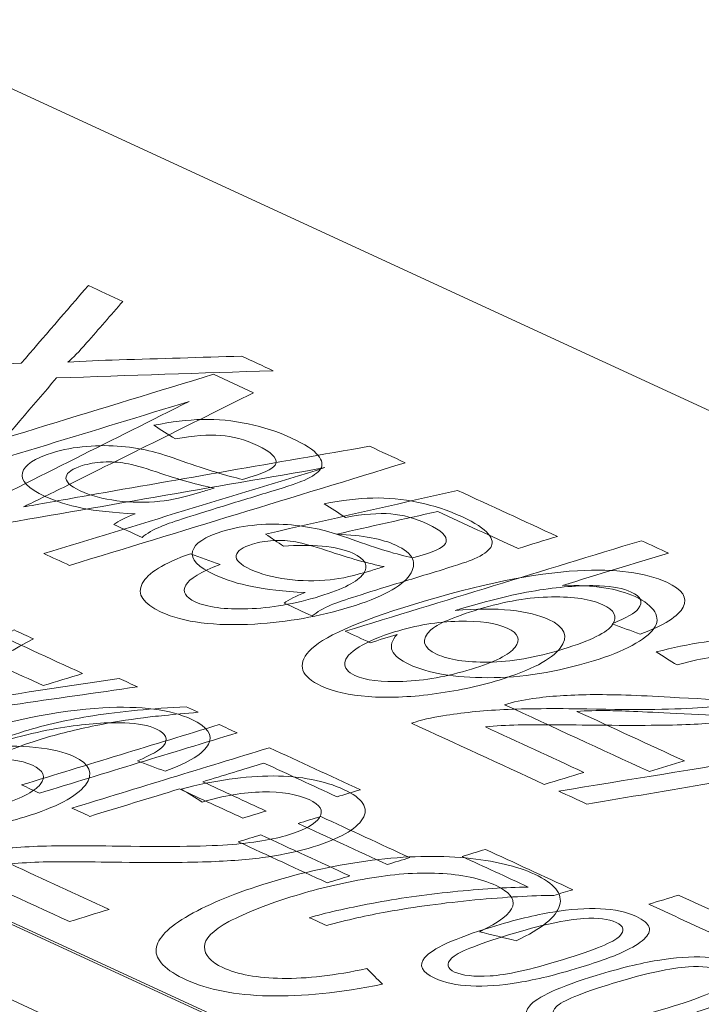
# Model space of a CAD drawing. Header units: inches. Extents: x -30 to 641, y 180 to 601.
# Tile 25 of 234: x 147.85 to 150.52, y 333.75 to 337.61. Entities that reach past the tile are written whole.
import ezdxf

# ---------------------------------------------------------------- set-up
doc = ezdxf.new("R2010")
doc.units = ezdxf.units.IN
doc.header["$MEASUREMENT"] = 0
doc.layers.add('1', color=7, linetype='Continuous')

# ---------------------------------------------------------------- blocks, each defined once
blk = doc.blocks.new('block 2899')
at = {"layer": '1', "color": 155, "lineweight": 18, "true_color": 0x4c7299}
blk.add_lwpolyline([(190.0904, 314.2639), (107.0444, 352.5724)], dxfattribs=at)
blk = doc.blocks.new('block 3607')
at = {"layer": '1', "color": 155, "lineweight": 18, "true_color": 0x4c7299}
blk.add_lwpolyline([(157.3249, 332.9562), (133.3385, 344.0209)], dxfattribs=at)
blk = doc.blocks.new('block 3609')
at = {"layer": '1', "color": 155, "lineweight": 18, "true_color": 0x4c7299}
blk.add_lwpolyline([(129.0727, 342.7175), (153.059, 331.6528)], dxfattribs=at)
blk = doc.blocks.new('block 4620')
at = {"layer": '1', "color": 155, "lineweight": 18, "true_color": 0x4c7299}
blk.add_lwpolyline([(129.0727, 342.7083), (153.059, 331.6436)], dxfattribs=at)
blk = doc.blocks.new('block 4738')
at = {"layer": '1', "color": 18, "lineweight": 13, "true_color": 0x4c0000}
blk.add_lwpolyline([(190.0904, 314.2639), (107.0444, 352.5724)], dxfattribs=at)
blk = doc.blocks.new('block 4766')
at = {"layer": '1', "color": 18, "lineweight": 13, "true_color": 0x4c0000}
blk.add_lwpolyline([(190.0904, 314.2639), (107.0444, 352.5724)], dxfattribs=at)
blk = doc.blocks.new('block 8369')
at = {"layer": '1', "color": 18, "lineweight": 13, "true_color": 0x4c0000}
blk.add_open_spline([(147.3259, 334.853), (147.302, 334.864), (147.278, 334.875), (147.2541, 334.8861), (147.4442, 334.9966), (147.6344, 335.1072), (147.8245, 335.2177), (147.8498, 335.2061), (147.8751, 335.1944), (147.9003, 335.1827), (147.7584, 335.1042), (147.6164, 335.0256), (147.4745, 334.9471), (147.4404, 334.9282), (147.4073, 334.911), (147.3753, 334.8955), (147.426, 334.9046), (147.4777, 334.9132), (147.5308, 334.9211), (147.7666, 334.9562), (148.0019, 334.9919), (148.2374, 335.0272), (148.2612, 335.0162), (148.2851, 335.0052), (148.3089, 334.9942), (147.9813, 334.9472), (147.6536, 334.9001), (147.3259, 334.853)], degree=3, knots=[0, 0, 0, 0, 1, 1, 1, 2, 2, 2, 3, 3, 3, 4, 4, 4, 5, 5, 5, 6, 6, 6, 7, 7, 7, 8, 8, 8, 9, 9, 9, 9], dxfattribs=at)
blk = doc.blocks.new('block 8371')
at = {"layer": '1', "color": 18, "lineweight": 13, "true_color": 0x4c0000}
blk.add_open_spline([(149.8434, 334.2085), (149.7569, 334.2484), (149.6705, 334.2883), (149.584, 334.3281), (149.6145, 334.3375), (149.645, 334.3468), (149.6755, 334.3561), (149.7898, 334.3034), (149.904, 334.2507), (150.0183, 334.198), (149.9936, 334.1904), (149.9689, 334.1829), (149.9443, 334.1754), (149.858, 334.1749), (149.7548, 334.1689), (149.6345, 334.1576), (149.5143, 334.1463), (149.399, 334.1306), (149.2892, 334.1109), (149.2112, 334.0969), (149.1316, 334.0792), (149.0509, 334.0572), (149.0286, 334.0675), (149.0063, 334.0778), (148.984, 334.0881), (149.0457, 334.1063), (149.1277, 334.1251), (149.2299, 334.1443), (149.3319, 334.1634), (149.4376, 334.1786), (149.547, 334.1896), (149.6567, 334.2006), (149.7555, 334.2069), (149.8434, 334.2085)], degree=3, knots=[0, 0, 0, 0, 1, 1, 1, 2, 2, 2, 3, 3, 3, 4, 4, 4, 5, 5, 5, 6, 6, 6, 7, 7, 7, 8, 8, 8, 9, 9, 9, 10, 10, 10, 11, 11, 11, 11], dxfattribs=at)
blk = doc.blocks.new('block 8382')
at = {"layer": '1', "color": 18, "lineweight": 13, "true_color": 0x4c0000}
blk.add_open_spline([(149.8482, 333.741), (149.8778, 333.7768), (149.9655, 333.817), (150.1111, 333.8615), (150.2028, 333.8895), (150.283, 333.9091), (150.3518, 333.9203), (150.4204, 333.9314), (150.4829, 333.9357), (150.5386, 333.9333), (150.5944, 333.9309), (150.6415, 333.9207), (150.68, 333.9029), (150.7084, 333.8898), (150.725, 333.8758), (150.7295, 333.8608), (150.7341, 333.8458), (150.7278, 333.8302), (150.7102, 333.8141), (150.6926, 333.7981), (150.6651, 333.7812), (150.6279, 333.7637), (150.5905, 333.7461), (150.5332, 333.7257), (150.4564, 333.7022), (150.3654, 333.6744), (150.2856, 333.6549), (150.2169, 333.6437), (150.1482, 333.6324), (150.0859, 333.6282), (150.03, 333.6305), (149.974, 333.6329), (149.9266, 333.6431), (149.8879, 333.6609), (149.8368, 333.6845), (149.8235, 333.7112), (149.8482, 333.741)], degree=3, knots=[0, 0, 0, 0, 1, 1, 1, 2, 2, 2, 3, 3, 3, 4, 4, 4, 5, 5, 5, 6, 6, 6, 7, 7, 7, 8, 8, 8, 9, 9, 9, 10, 10, 10, 11, 11, 11, 12, 12, 12, 12], dxfattribs=at)
blk = doc.blocks.new('block 8384')
at = {"layer": '1', "color": 18, "lineweight": 13, "true_color": 0x4c0000}
blk.add_open_spline([(150.4734, 333.8951), (150.4036, 333.891), (150.3051, 333.8696), (150.1779, 333.8307), (150.0505, 333.7918), (149.976, 333.7612), (149.9542, 333.739), (149.9324, 333.7166), (149.9364, 333.6986), (149.9663, 333.6849), (149.9962, 333.6711), (150.0423, 333.6659), (150.1051, 333.6695), (150.1676, 333.6731), (150.2627, 333.6942), (150.3897, 333.733), (150.5172, 333.772), (150.5919, 333.8027), (150.6134, 333.8249), (150.635, 333.8471), (150.6309, 333.8652), (150.6005, 333.8792), (150.5707, 333.8929), (150.5282, 333.8982), (150.4734, 333.8951)], degree=3, knots=[0, 0, 0, 0, 1, 1, 1, 2, 2, 2, 3, 3, 3, 4, 4, 4, 5, 5, 5, 6, 6, 6, 7, 7, 7, 8, 8, 8, 8], dxfattribs=at)
blk = doc.blocks.new('block 8401')
at = {"layer": '1', "color": 18, "lineweight": 13, "true_color": 0x4c0000}
blk.add_open_spline([(150.062, 334.0849), (149.9922, 334.0808), (149.8937, 334.0593), (149.7665, 334.0205), (149.6391, 333.9816), (149.5645, 333.951), (149.5428, 333.9288), (149.5209, 333.9064), (149.525, 333.8884), (149.5548, 333.8747), (149.5848, 333.8609), (149.6308, 333.8557), (149.6936, 333.8593), (149.7562, 333.8629), (149.8512, 333.884), (149.9782, 333.9228), (150.1058, 333.9618), (150.1804, 333.9925), (150.202, 334.0147), (150.2236, 334.0369), (150.2194, 334.055), (150.1891, 334.069), (150.1593, 334.0827), (150.1168, 334.088), (150.062, 334.0849)], degree=3, knots=[0, 0, 0, 0, 1, 1, 1, 2, 2, 2, 3, 3, 3, 4, 4, 4, 5, 5, 5, 6, 6, 6, 7, 7, 7, 8, 8, 8, 8], dxfattribs=at)
blk = doc.blocks.new('block 8406')
at = {"layer": '1', "color": 18, "lineweight": 13, "true_color": 0x4c0000}
blk.add_open_spline([(149.9355, 335.3472), (149.8476, 335.3462), (149.7521, 335.33), (149.6494, 335.2986), (149.5485, 335.2678), (149.4857, 335.2406), (149.461, 335.2176), (149.4205, 335.1798), (149.429, 335.1479), (149.4857, 335.1217), (149.532, 335.1004), (149.5989, 335.0903), (149.6867, 335.0913), (149.7745, 335.0923), (149.8724, 335.1092), (149.9799, 335.1421), (150.0897, 335.1756), (150.1547, 335.2079), (150.1749, 335.2388), (150.1952, 335.2697), (150.1822, 335.2957), (150.1364, 335.3168), (150.0902, 335.3381), (150.0231, 335.3483), (149.9355, 335.3472)], degree=3, knots=[0, 0, 0, 0, 1, 1, 1, 2, 2, 2, 3, 3, 3, 4, 4, 4, 5, 5, 5, 6, 6, 6, 7, 7, 7, 8, 8, 8, 8], dxfattribs=at)
blk = doc.blocks.new('block 8409')
at = {"layer": '1', "color": 18, "lineweight": 13, "true_color": 0x4c0000}
blk.add_open_spline([(147.9246, 334.5768), (147.9012, 334.5876), (147.8778, 334.5984), (147.8544, 334.6092), (148.1129, 334.6882), (148.3715, 334.7671), (148.63, 334.8461), (148.6534, 334.8353), (148.6768, 334.8246), (148.7002, 334.8138), (148.4417, 334.7348), (148.1831, 334.6558), (147.9246, 334.5768)], degree=3, knots=[0, 0, 0, 0, 1, 1, 1, 2, 2, 2, 3, 3, 3, 4, 4, 4, 4], dxfattribs=at)
blk = doc.blocks.new('block 8412')
at = {"layer": '1', "color": 18, "lineweight": 13, "true_color": 0x4c0000}
blk.add_open_spline([(148.8851, 335.3232), (148.9035, 335.3373), (148.9313, 335.3512), (148.9678, 335.3647), (148.8837, 335.369), (148.8142, 335.3767), (148.7597, 335.3877), (148.7049, 335.3988), (148.657, 335.4138), (148.6154, 335.433), (148.547, 335.4646), (148.517, 335.4958), (148.5255, 335.5265), (148.534, 335.5573), (148.5732, 335.5835), (148.6438, 335.605), (148.6848, 335.6176), (148.7297, 335.6259), (148.7775, 335.6299), (148.8256, 335.6339), (148.8712, 335.6339), (148.9142, 335.6298), (148.9574, 335.6257), (148.9982, 335.6188), (149.0371, 335.6091), (149.0655, 335.6018), (149.1039, 335.5895), (149.1525, 335.5723), (149.2516, 335.5373), (149.3307, 335.5132), (149.39, 335.5004), (149.4101, 335.5062), (149.4228, 335.51), (149.4278, 335.5115), (149.4862, 335.5293), (149.5171, 335.5465), (149.5211, 335.563), (149.5266, 335.5852), (149.5022, 335.6086), (149.449, 335.6332), (149.3992, 335.6562), (149.3511, 335.6695), (149.3038, 335.6732), (149.2566, 335.677), (149.1975, 335.6723), (149.1262, 335.6593), (149.0982, 335.6771), (149.0701, 335.6949), (149.0421, 335.7127), (149.1114, 335.7266), (149.175, 335.7343), (149.2332, 335.7355), (149.2914, 335.7367), (149.3509, 335.7312), (149.4116, 335.7185), (149.4718, 335.7059), (149.5291, 335.6871), (149.5826, 335.6624), (149.6359, 335.6378), (149.6704, 335.6153), (149.6868, 335.5947), (149.7032, 335.5742), (149.7064, 335.5565), (149.6964, 335.5414), (149.6864, 335.5263), (149.665, 335.5114), (149.6319, 335.4966), (149.611, 335.4875), (149.569, 335.4733), (149.5056, 335.4539), (149.4421, 335.4345), (149.3786, 335.4151), (149.3152, 335.3957), (149.1821, 335.3551), (149.1004, 335.3284), (149.0699, 335.3156), (149.0394, 335.3027), (149.0143, 335.2883), (148.9953, 335.2724), (148.9586, 335.2893), (148.9218, 335.3063), (148.8851, 335.3232)], degree=3, knots=[0, 0, 0, 0, 1, 1, 1, 2, 2, 2, 3, 3, 3, 4, 4, 4, 5, 5, 5, 6, 6, 6, 7, 7, 7, 8, 8, 8, 9, 9, 9, 10, 10, 10, 11, 11, 11, 12, 12, 12, 13, 13, 13, 14, 14, 14, 15, 15, 15, 16, 16, 16, 17, 17, 17, 18, 18, 18, 19, 19, 19, 20, 20, 20, 21, 21, 21, 22, 22, 22, 23, 23, 23, 24, 24, 24, 25, 25, 25, 26, 26, 26, 27, 27, 27, 27], dxfattribs=at)
blk = doc.blocks.new('block 8422')
at = {"layer": '1', "color": 18, "lineweight": 13, "true_color": 0x4c0000}
blk.add_open_spline([(149.3786, 334.3239), (149.349, 334.3148), (149.3193, 334.3058), (149.2897, 334.2967), (149.1732, 334.3505), (149.0566, 334.4042), (148.9401, 334.458), (148.9697, 334.4671), (148.9993, 334.4761), (149.0289, 334.4852), (149.1455, 334.4314), (149.2621, 334.3776), (149.3786, 334.3239)], degree=3, knots=[0, 0, 0, 0, 1, 1, 1, 2, 2, 2, 3, 3, 3, 4, 4, 4, 4], dxfattribs=at)
blk = doc.blocks.new('block 8424')
at = {"layer": '1', "color": 18, "lineweight": 13, "true_color": 0x4c0000}
blk.add_open_spline([(150.035, 334.898), (150.1756, 334.8331), (150.3162, 334.7683), (150.4568, 334.7034), (150.4111, 334.6894), (150.3653, 334.6755), (150.3196, 334.6615), (150.1301, 334.7489), (149.9405, 334.8364), (149.751, 334.9238), (149.7845, 334.9346), (149.8218, 334.9429), (149.8624, 334.9484), (149.9293, 334.9577), (150.0039, 334.9628), (150.0867, 334.9636), (150.1695, 334.9644), (150.2744, 334.961), (150.4011, 334.9537), (150.5985, 334.9422), (150.7438, 334.9382), (150.8372, 334.9415), (150.9308, 334.9447), (151.0044, 334.9547), (151.0582, 334.9712), (151.1151, 334.9886), (151.1477, 335.01), (151.1568, 335.0357), (151.1658, 335.0614), (151.146, 335.0854), (151.0981, 335.1076), (151.047, 335.1311), (150.9857, 335.1434), (150.914, 335.145), (150.8421, 335.1466), (150.7695, 335.1361), (150.6962, 335.114), (150.665, 335.1322), (150.6338, 335.1504), (150.6026, 335.1686), (150.7196, 335.1986), (150.8311, 335.2113), (150.937, 335.2065), (151.0431, 335.2017), (151.1368, 335.1803), (151.2184, 335.1427), (151.3009, 335.1046), (151.3353, 335.065), (151.3216, 335.0238), (151.3079, 334.9827), (151.2551, 334.9482), (151.1637, 334.9203), (151.117, 334.906), (151.0641, 334.8952), (151.0051, 334.888), (150.9461, 334.8808), (150.8754, 334.8771), (150.793, 334.877), (150.7107, 334.8769), (150.5882, 334.8811), (150.4254, 334.8895), (150.2899, 334.8966), (150.2004, 334.9006), (150.157, 334.901), (150.1134, 334.9014), (150.0725, 334.9005), (150.035, 334.898)], degree=3, knots=[0, 0, 0, 0, 1, 1, 1, 2, 2, 2, 3, 3, 3, 4, 4, 4, 5, 5, 5, 6, 6, 6, 7, 7, 7, 8, 8, 8, 9, 9, 9, 10, 10, 10, 11, 11, 11, 12, 12, 12, 13, 13, 13, 14, 14, 14, 15, 15, 15, 16, 16, 16, 17, 17, 17, 18, 18, 18, 19, 19, 19, 20, 20, 20, 21, 21, 21, 22, 22, 22, 22], dxfattribs=at)
blk = doc.blocks.new('block 8425')
at = {"layer": '1', "color": 18, "lineweight": 13, "true_color": 0x4c0000}
blk.add_open_spline([(149.1433, 334.252), (149.1137, 334.2429), (149.084, 334.2339), (149.0544, 334.2248), (148.9378, 334.2786), (148.8213, 334.3323), (148.7047, 334.3861), (148.7344, 334.3952), (148.764, 334.4042), (148.7936, 334.4133), (148.9102, 334.3595), (149.0267, 334.3057), (149.1433, 334.252)], degree=3, knots=[0, 0, 0, 0, 1, 1, 1, 2, 2, 2, 3, 3, 3, 4, 4, 4, 4], dxfattribs=at)
blk = doc.blocks.new('block 8428')
at = {"layer": '1', "color": 18, "lineweight": 13, "true_color": 0x4c0000}
blk.add_open_spline([(147.5306, 334.5837), (147.5151, 334.5909), (147.4996, 334.598), (147.484, 334.6052), (147.5144, 334.642), (147.5616, 334.6797), (147.6257, 334.7183), (147.6898, 334.7569), (147.7696, 334.7907), (147.8648, 334.8198), (147.9487, 334.8455), (148.0383, 334.8658), (148.1339, 334.8807), (148.2445, 334.898), (148.367, 334.9097), (148.5009, 334.9159), (148.5165, 334.9087), (148.532, 334.9015), (148.5475, 334.8944), (148.445, 334.8854), (148.3734, 334.8783), (148.3327, 334.873), (148.2692, 334.8648), (148.2068, 334.8547), (148.1456, 334.8424), (148.069, 334.8271), (147.9977, 334.8092), (147.931, 334.7888), (147.7614, 334.737), (147.628, 334.6686), (147.5306, 334.5837)], degree=3, knots=[0, 0, 0, 0, 1, 1, 1, 2, 2, 2, 3, 3, 3, 4, 4, 4, 5, 5, 5, 6, 6, 6, 7, 7, 7, 8, 8, 8, 9, 9, 9, 10, 10, 10, 10], dxfattribs=at)
blk = doc.blocks.new('block 8430')
at = {"layer": '1', "color": 18, "lineweight": 13, "true_color": 0x4c0000}
blk.add_open_spline([(149.3287, 335.1996), (149.2935, 335.1888), (149.2583, 335.1781), (149.2231, 335.1673), (149.1904, 335.1824), (149.1576, 335.1975), (149.1249, 335.2126), (149.5127, 335.3311), (149.9005, 335.4496), (150.2883, 335.568), (150.3235, 335.5518), (150.3588, 335.5356), (150.394, 335.5193), (150.2556, 335.477), (150.1172, 335.4348), (149.9788, 335.3925), (150.0993, 335.395), (150.1941, 335.3803), (150.2632, 335.3484), (150.3015, 335.3308), (150.3274, 335.3108), (150.3406, 335.2885), (150.3537, 335.2664), (150.3526, 335.2445), (150.337, 335.2227), (150.3215, 335.2009), (150.2931, 335.179), (150.252, 335.1569), (150.2112, 335.1348), (150.1603, 335.1145), (150.0996, 335.096), (149.955, 335.0518), (149.817, 335.0298), (149.6853, 335.0301), (149.5536, 335.0304), (149.4509, 335.0476), (149.377, 335.0817), (149.3035, 335.1156), (149.2872, 335.1548), (149.3287, 335.1996)], degree=3, knots=[0, 0, 0, 0, 1, 1, 1, 2, 2, 2, 3, 3, 3, 4, 4, 4, 5, 5, 5, 6, 6, 6, 7, 7, 7, 8, 8, 8, 9, 9, 9, 10, 10, 10, 11, 11, 11, 12, 12, 12, 13, 13, 13, 13], dxfattribs=at)
blk = doc.blocks.new('block 8435')
at = {"layer": '1', "color": 18, "lineweight": 13, "true_color": 0x4c0000}
blk.add_open_spline([(148.5574, 335.7585), (148.5749, 335.7639), (148.5923, 335.7692), (148.6098, 335.7745), (148.5504, 335.7857), (148.4748, 335.8069), (148.3834, 335.8377), (148.3316, 335.8551), (148.2911, 335.8663), (148.2626, 335.8715), (148.2341, 335.8764), (148.2045, 335.8782), (148.1746, 335.8765), (148.1443, 335.8747), (148.1167, 335.8701), (148.092, 335.8625), (148.0539, 335.8509), (148.0328, 335.8362), (148.0289, 335.8186), (148.0249, 335.8009), (148.0432, 335.7828), (148.0843, 335.7638), (148.125, 335.745), (148.173, 335.732), (148.2288, 335.7248), (148.2846, 335.7175), (148.341, 335.7169), (148.3976, 335.7227), (148.4413, 335.7274), (148.4946, 335.7393), (148.5574, 335.7585)], degree=3, knots=[0, 0, 0, 0, 1, 1, 1, 2, 2, 2, 3, 3, 3, 4, 4, 4, 5, 5, 5, 6, 6, 6, 7, 7, 7, 8, 8, 8, 9, 9, 9, 10, 10, 10, 10], dxfattribs=at)
blk = doc.blocks.new('block 8436')
at = {"layer": '1', "color": 18, "lineweight": 13, "true_color": 0x4c0000}
blk.add_open_spline([(147.0503, 336.1696), (147.0047, 336.1906), (146.9592, 336.2116), (146.9136, 336.2326), (147.2266, 336.2432), (147.5396, 336.2538), (147.8526, 336.2644), (147.9405, 336.3662), (148.0285, 336.4681), (148.1164, 336.5699), (148.1616, 336.5491), (148.2068, 336.5282), (148.252, 336.5074), (148.2045, 336.453), (148.157, 336.3986), (148.1095, 336.3442), (148.0799, 336.3104), (148.0554, 336.2852), (148.0359, 336.2686), (148.0976, 336.2728), (148.1644, 336.2758), (148.2367, 336.2778), (148.3973, 336.2823), (148.5577, 336.2875), (148.7183, 336.2923), (148.7596, 336.2733), (148.8009, 336.2542), (148.8422, 336.2352), (148.5586, 336.2258), (148.2751, 336.2163), (147.9915, 336.2069), (147.8951, 336.0942), (147.7987, 335.9815), (147.7023, 335.8688), (147.6554, 335.8905), (147.6084, 335.9121), (147.5615, 335.9338), (147.6277, 336.0094), (147.6939, 336.085), (147.7601, 336.1605), (147.7713, 336.1733), (147.7852, 336.1871), (147.8002, 336.2016), (147.7388, 336.1975), (147.696, 336.1949), (147.672, 336.1939), (147.4648, 336.1858), (147.2575, 336.1777), (147.0503, 336.1696)], degree=3, knots=[0, 0, 0, 0, 1, 1, 1, 2, 2, 2, 3, 3, 3, 4, 4, 4, 5, 5, 5, 6, 6, 6, 7, 7, 7, 8, 8, 8, 9, 9, 9, 10, 10, 10, 11, 11, 11, 12, 12, 12, 13, 13, 13, 14, 14, 14, 15, 15, 15, 16, 16, 16, 16], dxfattribs=at)
blk = doc.blocks.new('block 8438')
at = {"layer": '1', "color": 18, "lineweight": 13, "true_color": 0x4c0000}
blk.add_open_spline([(148.1217, 334.4859), (148.0984, 334.4966), (148.075, 334.5074), (148.0517, 334.5182), (148.3102, 334.5972), (148.5687, 334.6762), (148.8273, 334.7551), (148.9463, 334.7002), (149.0654, 334.6453), (149.1845, 334.5903), (149.154, 334.581), (149.1235, 334.5717), (149.093, 334.5624), (148.9973, 334.6066), (148.9016, 334.6507), (148.8058, 334.6949), (148.7257, 334.6704), (148.6456, 334.6459), (148.5656, 334.6215), (148.6484, 334.5833), (148.7313, 334.545), (148.8142, 334.5068), (148.7837, 334.4975), (148.7532, 334.4882), (148.7227, 334.4789), (148.6398, 334.5171), (148.557, 334.5553), (148.4741, 334.5935), (148.3566, 334.5576), (148.2392, 334.5218), (148.1217, 334.4859)], degree=3, knots=[0, 0, 0, 0, 1, 1, 1, 2, 2, 2, 3, 3, 3, 4, 4, 4, 5, 5, 5, 6, 6, 6, 7, 7, 7, 8, 8, 8, 9, 9, 9, 10, 10, 10, 10], dxfattribs=at)
blk = doc.blocks.new('block 8439')
at = {"layer": '1', "color": 18, "lineweight": 13, "true_color": 0x4c0000}
blk.add_open_spline([(148.2168, 335.6315), (148.2352, 335.6456), (148.263, 335.6595), (148.2995, 335.673), (148.2154, 335.6773), (148.1459, 335.685), (148.0914, 335.696), (148.0366, 335.707), (147.9887, 335.7221), (147.9471, 335.7413), (147.8787, 335.7729), (147.8487, 335.804), (147.8572, 335.8348), (147.8657, 335.8656), (147.9049, 335.8918), (147.9755, 335.9133), (148.0165, 335.9259), (148.0614, 335.9342), (148.1092, 335.9381), (148.1573, 335.9421), (148.2029, 335.9421), (148.2459, 335.9381), (148.2891, 335.934), (148.3299, 335.9271), (148.3688, 335.9174), (148.3972, 335.91), (148.4356, 335.8978), (148.4842, 335.8806), (148.5833, 335.8456), (148.6624, 335.8215), (148.7217, 335.8087), (148.7418, 335.8145), (148.7545, 335.8182), (148.7595, 335.8198), (148.8179, 335.8376), (148.8488, 335.8548), (148.8528, 335.8712), (148.8583, 335.8935), (148.8339, 335.9169), (148.7807, 335.9415), (148.7309, 335.9644), (148.6828, 335.9777), (148.6355, 335.9815), (148.5883, 335.9853), (148.5292, 335.9806), (148.4579, 335.9676), (148.4299, 335.9854), (148.4018, 336.0032), (148.3738, 336.021), (148.4431, 336.0349), (148.5067, 336.0426), (148.5649, 336.0438), (148.6231, 336.045), (148.6826, 336.0394), (148.7433, 336.0268), (148.8035, 336.0142), (148.8608, 335.9953), (148.9143, 335.9707), (148.9676, 335.9461), (149.0021, 335.9236), (149.0186, 335.903), (149.0349, 335.8825), (149.0381, 335.8647), (149.0281, 335.8497), (149.0181, 335.8346), (148.9967, 335.8197), (148.9636, 335.8048), (148.9427, 335.7958), (148.9007, 335.7816), (148.8373, 335.7622), (148.7738, 335.7428), (148.7103, 335.7234), (148.6469, 335.704), (148.5138, 335.6634), (148.4321, 335.6367), (148.4016, 335.6239), (148.3711, 335.611), (148.346, 335.5966), (148.327, 335.5807), (148.2903, 335.5976), (148.2535, 335.6146), (148.2168, 335.6315)], degree=3, knots=[0, 0, 0, 0, 1, 1, 1, 2, 2, 2, 3, 3, 3, 4, 4, 4, 5, 5, 5, 6, 6, 6, 7, 7, 7, 8, 8, 8, 9, 9, 9, 10, 10, 10, 11, 11, 11, 12, 12, 12, 13, 13, 13, 14, 14, 14, 15, 15, 15, 16, 16, 16, 17, 17, 17, 18, 18, 18, 19, 19, 19, 20, 20, 20, 21, 21, 21, 22, 22, 22, 23, 23, 23, 24, 24, 24, 25, 25, 25, 26, 26, 26, 27, 27, 27, 27], dxfattribs=at)
blk = doc.blocks.new('block 8442')
at = {"layer": '1', "color": 18, "lineweight": 13, "true_color": 0x4c0000}
blk.add_open_spline([(149.4367, 333.9308), (149.4664, 333.9666), (149.554, 334.0068), (149.6997, 334.0513), (149.7914, 334.0793), (149.8715, 334.0989), (149.9404, 334.1101), (150.0089, 334.1212), (150.0715, 334.1255), (150.1272, 334.1231), (150.183, 334.1207), (150.23, 334.1105), (150.2685, 334.0927), (150.297, 334.0796), (150.3136, 334.0656), (150.3181, 334.0505), (150.3226, 334.0356), (150.3164, 334.02), (150.2988, 334.0039), (150.2812, 333.9878), (150.2537, 333.971), (150.2164, 333.9535), (150.179, 333.9359), (150.1218, 333.9155), (150.045, 333.892), (149.9539, 333.8642), (149.8742, 333.8447), (149.8055, 333.8335), (149.7367, 333.8222), (149.6745, 333.818), (149.6186, 333.8203), (149.5626, 333.8227), (149.5152, 333.8329), (149.4764, 333.8507), (149.4254, 333.8743), (149.4121, 333.901), (149.4367, 333.9308)], degree=3, knots=[0, 0, 0, 0, 1, 1, 1, 2, 2, 2, 3, 3, 3, 4, 4, 4, 5, 5, 5, 6, 6, 6, 7, 7, 7, 8, 8, 8, 9, 9, 9, 10, 10, 10, 11, 11, 11, 12, 12, 12, 12], dxfattribs=at)
blk = doc.blocks.new('block 8449')
at = {"layer": '1', "color": 18, "lineweight": 13, "true_color": 0x4c0000}
blk.add_open_spline([(149.2257, 335.4502), (149.2432, 335.4556), (149.2606, 335.4609), (149.2781, 335.4663), (149.2187, 335.4775), (149.1431, 335.4986), (149.0517, 335.5294), (148.9999, 335.5468), (148.9594, 335.558), (148.9309, 335.5632), (148.9024, 335.5681), (148.8728, 335.5699), (148.8429, 335.5682), (148.8126, 335.5664), (148.785, 335.5618), (148.7603, 335.5542), (148.7222, 335.5426), (148.7011, 335.5279), (148.6972, 335.5103), (148.6932, 335.4927), (148.7115, 335.4745), (148.7526, 335.4555), (148.7933, 335.4368), (148.8413, 335.4238), (148.8971, 335.4165), (148.9529, 335.4093), (149.0093, 335.4086), (149.0659, 335.4144), (149.1096, 335.4191), (149.1629, 335.4311), (149.2257, 335.4502)], degree=3, knots=[0, 0, 0, 0, 1, 1, 1, 2, 2, 2, 3, 3, 3, 4, 4, 4, 5, 5, 5, 6, 6, 6, 7, 7, 7, 8, 8, 8, 9, 9, 9, 10, 10, 10, 10], dxfattribs=at)
blk = doc.blocks.new('block 8458')
at = {"layer": '1', "color": 18, "lineweight": 13, "true_color": 0x4c0000}
blk.add_lwpolyline([(195.0367, 311.9822), (193.561, 312.6629), (193.0631, 312.994), (193.8593, 313.3282), (193.7004, 314.2012), (191.566, 314.5529), (189.6469, 314.4685), (188.1712, 315.1492), (176.366, 320.5949), (129.1449, 342.3776), (117.3397, 347.8233)], dxfattribs=at)
blk = doc.blocks.new('block 8936')
at = {"layer": '1', "color": 18, "lineweight": 13, "true_color": 0x4c0000}
blk.add_open_spline([(150.9594, 333.8448), (150.7453, 333.9435), (150.5313, 334.0422), (150.3173, 334.141), (150.3562, 334.1528), (150.3951, 334.1647), (150.434, 334.1766), (150.648, 334.0779), (150.862, 333.9792), (151.0761, 333.8804), (151.0372, 333.8686), (150.9983, 333.8567), (150.9594, 333.8448)], degree=3, knots=[0, 0, 0, 0, 1, 1, 1, 2, 2, 2, 3, 3, 3, 4, 4, 4, 4], dxfattribs=at)
blk = doc.blocks.new('block 8937')
at = {"layer": '1', "color": 18, "lineweight": 13, "true_color": 0x4c0000}
blk.add_open_spline([(147.3901, 335.7719), (147.3566, 335.7874), (147.323, 335.8029), (147.2894, 335.8183), (147.7289, 335.9526), (148.1684, 336.0869), (148.6079, 336.2212), (148.6604, 336.197), (148.7128, 336.1728), (148.7652, 336.1487), (148.5162, 336.0249), (148.2672, 335.9011), (148.0182, 335.7773), (147.9486, 335.7427), (147.8963, 335.7171), (147.861, 335.7003), (147.9178, 335.7108), (148.0024, 335.7258), (148.1141, 335.7454), (148.4827, 335.81), (148.8517, 335.8742), (149.2205, 335.9386), (149.2674, 335.917), (149.3142, 335.8954), (149.361, 335.8738), (148.9215, 335.7395), (148.482, 335.6052), (148.0425, 335.4709), (148.0089, 335.4864), (147.9754, 335.5019), (147.9418, 335.5174), (148.3097, 335.6298), (148.6776, 335.7422), (149.0454, 335.8546), (148.6011, 335.7775), (148.1568, 335.7003), (147.7125, 335.6232), (147.6811, 335.6376), (147.6498, 335.6521), (147.6184, 335.6666), (147.9165, 335.816), (148.2146, 335.9654), (148.5127, 336.1149), (148.1385, 336.0005), (147.7643, 335.8862), (147.3901, 335.7719)], degree=3, knots=[0, 0, 0, 0, 1, 1, 1, 2, 2, 2, 3, 3, 3, 4, 4, 4, 5, 5, 5, 6, 6, 6, 7, 7, 7, 8, 8, 8, 9, 9, 9, 10, 10, 10, 11, 11, 11, 12, 12, 12, 13, 13, 13, 14, 14, 14, 15, 15, 15, 15], dxfattribs=at)
blk = doc.blocks.new('block 8939')
at = {"layer": '1', "color": 18, "lineweight": 13, "true_color": 0x4c0000}
blk.add_open_spline([(149.5709, 335.2517), (149.4882, 335.2497), (149.404, 335.2358), (149.319, 335.2098), (149.263, 335.1927), (149.2168, 335.1732), (149.1802, 335.151), (149.1437, 335.1288), (149.1244, 335.1079), (149.1232, 335.0881), (149.122, 335.068), (149.1353, 335.0517), (149.1634, 335.0387), (149.2042, 335.0199), (149.2669, 335.0122), (149.3514, 335.0154), (149.4362, 335.0186), (149.5258, 335.0348), (149.6206, 335.0637), (149.7116, 335.0915), (149.769, 335.1202), (149.7922, 335.1496), (149.8155, 335.1791), (149.8055, 335.204), (149.7613, 335.2244), (149.7175, 335.2446), (149.654, 335.2537), (149.5709, 335.2517)], degree=3, knots=[0, 0, 0, 0, 1, 1, 1, 2, 2, 2, 3, 3, 3, 4, 4, 4, 5, 5, 5, 6, 6, 6, 7, 7, 7, 8, 8, 8, 9, 9, 9, 9], dxfattribs=at)
blk = doc.blocks.new('block 8940')
at = {"layer": '1', "color": 18, "lineweight": 13, "true_color": 0x4c0000}
blk.add_open_spline([(149.6753, 334.837), (149.8043, 334.7775), (149.9333, 334.718), (150.0623, 334.6585), (150.0104, 334.6426), (149.9586, 334.6268), (149.9068, 334.611), (149.7329, 334.6912), (149.559, 334.7714), (149.3852, 334.8516), (149.4234, 334.8637), (149.4648, 334.8736), (149.5088, 334.8807), (149.5818, 334.8924), (149.661, 334.9007), (149.748, 334.9048), (149.8349, 334.909), (149.9438, 334.9097), (150.0744, 334.9074), (150.2779, 334.9037), (150.429, 334.9055), (150.5277, 334.9125), (150.6267, 334.9194), (150.7065, 334.9324), (150.7676, 334.9511), (150.832, 334.9707), (150.8722, 334.9936), (150.889, 335.0197), (150.9056, 335.0458), (150.8917, 335.0692), (150.8477, 335.0895), (150.8009, 335.1111), (150.7401, 335.121), (150.6655, 335.1197), (150.5906, 335.1184), (150.5117, 335.105), (150.4286, 335.08), (150.4011, 335.097), (150.3735, 335.114), (150.346, 335.131), (150.477, 335.1658), (150.5974, 335.1829), (150.7069, 335.1823), (150.8166, 335.1817), (150.9087, 335.164), (150.9836, 335.1294), (151.0593, 335.0945), (151.0842, 335.0562), (151.0582, 335.0143), (151.0323, 334.9725), (150.9672, 334.9358), (150.8637, 334.9041), (150.8107, 334.8879), (150.7523, 334.8751), (150.6885, 334.8655), (150.6246, 334.8558), (150.5496, 334.8493), (150.4632, 334.846), (150.377, 334.8427), (150.2499, 334.842), (150.0818, 334.844), (149.942, 334.8457), (149.8493, 334.8462), (149.804, 334.8449), (149.7584, 334.8435), (149.7154, 334.841), (149.6753, 334.837)], degree=3, knots=[0, 0, 0, 0, 1, 1, 1, 2, 2, 2, 3, 3, 3, 4, 4, 4, 5, 5, 5, 6, 6, 6, 7, 7, 7, 8, 8, 8, 9, 9, 9, 10, 10, 10, 11, 11, 11, 12, 12, 12, 13, 13, 13, 14, 14, 14, 15, 15, 15, 16, 16, 16, 17, 17, 17, 18, 18, 18, 19, 19, 19, 20, 20, 20, 21, 21, 21, 22, 22, 22, 22], dxfattribs=at)
blk = doc.blocks.new('block 8941')
at = {"layer": '1', "color": 18, "lineweight": 13, "true_color": 0x4c0000}
blk.add_open_spline([(150.0741, 334.5338), (150.0371, 334.5508), (150.0002, 334.5679), (149.9633, 334.5849), (150.5038, 334.6726), (151.0443, 334.7603), (151.5848, 334.848), (151.6223, 334.8307), (151.6599, 334.8134), (151.6974, 334.796), (151.3655, 334.6121), (151.0336, 334.4282), (150.7016, 334.2443), (150.662, 334.2626), (150.6224, 334.2809), (150.5827, 334.2991), (150.6852, 334.354), (150.7876, 334.4088), (150.8901, 334.4636), (150.7801, 334.5143), (150.6702, 334.5651), (150.5602, 334.6158), (150.3982, 334.5884), (150.2361, 334.5611), (150.0741, 334.5338)], degree=3, knots=[0, 0, 0, 0, 1, 1, 1, 2, 2, 2, 3, 3, 3, 4, 4, 4, 5, 5, 5, 6, 6, 6, 7, 7, 7, 8, 8, 8, 8], dxfattribs=at)
blk = doc.blocks.new('block 8943')
at = {"layer": '1', "color": 18, "lineweight": 13, "true_color": 0x4c0000}
blk.add_open_spline([(148.3278, 335.3997), (148.3494, 335.4409), (148.4126, 335.48), (148.5171, 335.5169), (148.5558, 335.5027), (148.5946, 335.4886), (148.6333, 335.4744), (148.5578, 335.4456), (148.5133, 335.4185), (148.4989, 335.3931), (148.4846, 335.3678), (148.4971, 335.3461), (148.5358, 335.3282), (148.5825, 335.3067), (148.6512, 335.2975), (148.7422, 335.3005), (148.8331, 335.3036), (148.9272, 335.3199), (149.0247, 335.3497), (149.1168, 335.3779), (149.1741, 335.4073), (149.1965, 335.4378), (149.2191, 335.4685), (149.2049, 335.4955), (149.1549, 335.5186), (149.1236, 335.533), (149.0835, 335.5424), (149.0345, 335.5467), (148.9858, 335.5509), (148.9354, 335.5507), (148.8833, 335.5458), (148.8596, 335.5618), (148.8359, 335.5779), (148.8122, 335.5939), (149.0634, 335.6511), (149.3147, 335.7083), (149.566, 335.7655), (149.6968, 335.7052), (149.8276, 335.6449), (149.9584, 335.5845), (149.9068, 335.5688), (149.8552, 335.553), (149.8036, 335.5372), (149.6986, 335.5856), (149.5936, 335.6341), (149.4887, 335.6825), (149.3563, 335.6529), (149.2239, 335.6234), (149.0916, 335.5938), (149.1943, 335.5888), (149.2716, 335.5744), (149.3237, 335.5504), (149.3925, 335.5186), (149.4105, 335.4795), (149.3784, 335.4333), (149.3462, 335.3872), (149.2673, 335.3449), (149.1418, 335.3066), (149.0224, 335.2701), (148.8985, 335.2483), (148.7699, 335.2409), (148.6124, 335.2318), (148.49, 335.2472), (148.4026, 335.2875), (148.3307, 335.3206), (148.3059, 335.358), (148.3278, 335.3997)], degree=3, knots=[0, 0, 0, 0, 1, 1, 1, 2, 2, 2, 3, 3, 3, 4, 4, 4, 5, 5, 5, 6, 6, 6, 7, 7, 7, 8, 8, 8, 9, 9, 9, 10, 10, 10, 11, 11, 11, 12, 12, 12, 13, 13, 13, 14, 14, 14, 15, 15, 15, 16, 16, 16, 17, 17, 17, 18, 18, 18, 19, 19, 19, 20, 20, 20, 21, 21, 21, 22, 22, 22, 22], dxfattribs=at)
blk = doc.blocks.new('block 8944')
at = {"layer": '1', "color": 18, "lineweight": 13, "true_color": 0x4c0000}
blk.add_open_spline([(150.4526, 335.3074), (150.4341, 335.2714), (150.3777, 335.2359), (150.283, 335.201), (150.2466, 335.2145), (150.2103, 335.228), (150.1739, 335.2415), (150.229, 335.2649), (150.2631, 335.2846), (150.276, 335.3007), (150.296, 335.3269), (150.2866, 335.3488), (150.2483, 335.3665), (150.2174, 335.3807), (150.1762, 335.3889), (150.1238, 335.3908), (150.0562, 335.3935), (149.9778, 335.388), (149.8891, 335.3744), (149.8, 335.3607), (149.6892, 335.3339), (149.5567, 335.2939), (149.6393, 335.3013), (149.7118, 335.3015), (149.7745, 335.2948), (149.837, 335.2881), (149.8868, 335.2761), (149.9237, 335.2591), (149.9883, 335.2293), (150.0034, 335.1918), (149.9692, 335.1466), (149.9351, 335.1014), (149.8553, 335.0594), (149.7295, 335.021), (149.6468, 334.9957), (149.5592, 334.9772), (149.4666, 334.9653), (149.3745, 334.9535), (149.2905, 334.9503), (149.2154, 334.956), (149.1403, 334.9617), (149.079, 334.9755), (149.0318, 334.9973), (148.951, 335.0345), (148.9346, 335.0801), (148.9832, 335.134), (149.0318, 335.1877), (149.1695, 335.2496), (149.3972, 335.3191), (149.6522, 335.397), (149.8656, 335.4406), (150.0376, 335.4499), (150.1877, 335.4581), (150.3042, 335.4429), (150.3874, 335.4045), (150.4493, 335.3759), (150.4712, 335.3436), (150.4526, 335.3074)], degree=3, knots=[0, 0, 0, 0, 1, 1, 1, 2, 2, 2, 3, 3, 3, 4, 4, 4, 5, 5, 5, 6, 6, 6, 7, 7, 7, 8, 8, 8, 9, 9, 9, 10, 10, 10, 11, 11, 11, 12, 12, 12, 13, 13, 13, 14, 14, 14, 15, 15, 15, 16, 16, 16, 17, 17, 17, 18, 18, 18, 19, 19, 19, 19], dxfattribs=at)
blk = doc.blocks.new('block 8948')
at = {"layer": '1', "color": 18, "lineweight": 13, "true_color": 0x4c0000}
blk.add_open_spline([(146.4631, 334.8616), (146.4846, 334.9028), (146.5479, 334.9419), (146.6524, 334.9788), (146.6911, 334.9646), (146.7299, 334.9505), (146.7686, 334.9363), (146.6931, 334.9075), (146.6486, 334.8804), (146.6342, 334.855), (146.6199, 334.8297), (146.6324, 334.808), (146.6711, 334.7901), (146.7177, 334.7686), (146.7865, 334.7594), (146.8774, 334.7625), (146.9684, 334.7655), (147.0625, 334.7818), (147.16, 334.8116), (147.2521, 334.8398), (147.3094, 334.8692), (147.3318, 334.8997), (147.3543, 334.9304), (147.3402, 334.9574), (147.2901, 334.9805), (147.2589, 334.9949), (147.2188, 335.0044), (147.1698, 335.0086), (147.1211, 335.0128), (147.0707, 335.0127), (147.0186, 335.0077), (146.9949, 335.0238), (146.9712, 335.0398), (146.9475, 335.0558), (147.1987, 335.113), (147.45, 335.1702), (147.7013, 335.2275), (147.8321, 335.1671), (147.9629, 335.1068), (148.0937, 335.0464), (148.0421, 335.0307), (147.9904, 335.0149), (147.9388, 334.9991), (147.8339, 335.0476), (147.7289, 335.096), (147.624, 335.1444), (147.4916, 335.1148), (147.3592, 335.0853), (147.2269, 335.0557), (147.3296, 335.0507), (147.4069, 335.0363), (147.459, 335.0123), (147.5278, 334.9805), (147.5458, 334.9414), (147.5137, 334.8952), (147.4815, 334.8491), (147.4026, 334.8068), (147.2771, 334.7685), (147.1577, 334.732), (147.0338, 334.7102), (146.9052, 334.7028), (146.7477, 334.6938), (146.6253, 334.7091), (146.5379, 334.7494), (146.466, 334.7826), (146.4412, 334.8199), (146.4631, 334.8616)], degree=3, knots=[0, 0, 0, 0, 1, 1, 1, 2, 2, 2, 3, 3, 3, 4, 4, 4, 5, 5, 5, 6, 6, 6, 7, 7, 7, 8, 8, 8, 9, 9, 9, 10, 10, 10, 11, 11, 11, 12, 12, 12, 13, 13, 13, 14, 14, 14, 15, 15, 15, 16, 16, 16, 17, 17, 17, 18, 18, 18, 19, 19, 19, 20, 20, 20, 21, 21, 21, 22, 22, 22, 22], dxfattribs=at)
blk = doc.blocks.new('block 8949')
at = {"layer": '1', "color": 18, "lineweight": 13, "true_color": 0x4c0000}
blk.add_open_spline([(148.5879, 334.7693), (148.5694, 334.7333), (148.513, 334.6978), (148.4183, 334.6629), (148.3819, 334.6764), (148.3456, 334.6899), (148.3092, 334.7034), (148.3643, 334.7268), (148.3984, 334.7466), (148.4113, 334.7626), (148.4313, 334.7888), (148.4219, 334.8107), (148.3836, 334.8284), (148.3527, 334.8426), (148.3115, 334.8508), (148.259, 334.8527), (148.1915, 334.8555), (148.1131, 334.8499), (148.0244, 334.8363), (147.9353, 334.8226), (147.8245, 334.7958), (147.692, 334.7558), (147.7746, 334.7632), (147.8471, 334.7634), (147.9098, 334.7567), (147.9723, 334.7501), (148.022, 334.7381), (148.059, 334.721), (148.1236, 334.6912), (148.1387, 334.6537), (148.1045, 334.6085), (148.0704, 334.5633), (147.9906, 334.5213), (147.8647, 334.4829), (147.7821, 334.4577), (147.6945, 334.4391), (147.6019, 334.4272), (147.5097, 334.4154), (147.4258, 334.4123), (147.3507, 334.4179), (147.2755, 334.4236), (147.2143, 334.4374), (147.167, 334.4592), (147.0863, 334.4964), (147.0699, 334.542), (147.1185, 334.5959), (147.167, 334.6496), (147.3048, 334.7115), (147.5325, 334.781), (147.7875, 334.8589), (148.0009, 334.9025), (148.1729, 334.9119), (148.323, 334.92), (148.4395, 334.9048), (148.5226, 334.8664), (148.5846, 334.8378), (148.6065, 334.8055), (148.5879, 334.7693)], degree=3, knots=[0, 0, 0, 0, 1, 1, 1, 2, 2, 2, 3, 3, 3, 4, 4, 4, 5, 5, 5, 6, 6, 6, 7, 7, 7, 8, 8, 8, 9, 9, 9, 10, 10, 10, 11, 11, 11, 12, 12, 12, 13, 13, 13, 14, 14, 14, 15, 15, 15, 16, 16, 16, 17, 17, 17, 18, 18, 18, 19, 19, 19, 19], dxfattribs=at)
blk = doc.blocks.new('block 8950')
at = {"layer": '1', "color": 18, "lineweight": 13, "true_color": 0x4c0000}
blk.add_open_spline([(148.8774, 333.8497), (148.9741, 333.8483), (149.0852, 333.8612), (149.2105, 333.8885), (149.2307, 333.8679), (149.2508, 333.8473), (149.2709, 333.8267), (149.1056, 333.7931), (148.9569, 333.7779), (148.8248, 333.7811), (148.6928, 333.7844), (148.5854, 333.8049), (148.5033, 333.8428), (148.4183, 333.882), (148.3781, 333.9228), (148.3828, 333.9651), (148.3875, 334.0073), (148.4303, 334.0516), (148.5126, 334.0979), (148.5947, 334.1442), (148.6981, 334.1867), (148.8243, 334.2252), (148.9616, 334.2672), (149.0971, 334.2965), (149.2305, 334.3133), (149.3641, 334.3301), (149.4864, 334.3331), (149.5977, 334.3227), (149.7086, 334.3122), (149.799, 334.2908), (149.8686, 334.2587), (149.9475, 334.2223), (149.9802, 334.1814), (149.967, 334.136), (149.9538, 334.0907), (149.8966, 334.0445), (149.7961, 333.9976), (149.7483, 334.0092), (149.7006, 334.0209), (149.6528, 334.0326), (149.7303, 334.0703), (149.774, 334.104), (149.7826, 334.1334), (149.7912, 334.1628), (149.7698, 334.1897), (149.7172, 334.214), (149.6564, 334.242), (149.5815, 334.258), (149.4921, 334.2619), (149.403, 334.2659), (149.3092, 334.2591), (149.2107, 334.2417), (149.1122, 334.2243), (149.0196, 334.2024), (148.9325, 334.1758), (148.8206, 334.1416), (148.7326, 334.1071), (148.6686, 334.0725), (148.6045, 334.0379), (148.572, 334.0048), (148.5723, 333.9731), (148.5725, 333.9415), (148.596, 333.9146), (148.6442, 333.8924), (148.7025, 333.8655), (148.7802, 333.8511), (148.8774, 333.8497)], degree=3, knots=[0, 0, 0, 0, 1, 1, 1, 2, 2, 2, 3, 3, 3, 4, 4, 4, 5, 5, 5, 6, 6, 6, 7, 7, 7, 8, 8, 8, 9, 9, 9, 10, 10, 10, 11, 11, 11, 12, 12, 12, 13, 13, 13, 14, 14, 14, 15, 15, 15, 16, 16, 16, 17, 17, 17, 18, 18, 18, 19, 19, 19, 20, 20, 20, 21, 21, 21, 22, 22, 22, 22], dxfattribs=at)
blk = doc.blocks.new('block 8953')
at = {"layer": '1', "color": 18, "lineweight": 13, "true_color": 0x4c0000}
blk.add_open_spline([(147.7062, 334.7136), (147.6235, 334.7116), (147.5393, 334.6977), (147.4543, 334.6717), (147.3983, 334.6546), (147.3521, 334.6351), (147.3155, 334.6129), (147.2789, 334.5908), (147.2597, 334.5698), (147.2585, 334.55), (147.2572, 334.5299), (147.2706, 334.5136), (147.2987, 334.5006), (147.3394, 334.4818), (147.4022, 334.4741), (147.4867, 334.4773), (147.5715, 334.4805), (147.6611, 334.4967), (147.7559, 334.5256), (147.8469, 334.5535), (147.9042, 334.5821), (147.9275, 334.6115), (147.9508, 334.641), (147.9408, 334.6659), (147.8966, 334.6863), (147.8528, 334.7065), (147.7893, 334.7156), (147.7062, 334.7136)], degree=3, knots=[0, 0, 0, 0, 1, 1, 1, 2, 2, 2, 3, 3, 3, 4, 4, 4, 5, 5, 5, 6, 6, 6, 7, 7, 7, 8, 8, 8, 9, 9, 9, 9], dxfattribs=at)
blk = doc.blocks.new('block 8954')
at = {"layer": '1', "color": 18, "lineweight": 13, "true_color": 0x4c0000}
blk.add_open_spline([(147.8106, 334.2989), (147.9396, 334.2394), (148.0686, 334.1799), (148.1975, 334.1204), (148.1457, 334.1046), (148.0939, 334.0887), (148.042, 334.0729), (147.8682, 334.1531), (147.6943, 334.2333), (147.5205, 334.3135), (147.5587, 334.3256), (147.6001, 334.3355), (147.6441, 334.3426), (147.717, 334.3544), (147.7963, 334.3626), (147.8833, 334.3668), (147.9702, 334.3709), (148.0791, 334.3716), (148.2097, 334.3693), (148.4132, 334.3657), (148.5642, 334.3674), (148.663, 334.3744), (148.762, 334.3813), (148.8418, 334.3943), (148.9028, 334.413), (148.9673, 334.4327), (149.0075, 334.4555), (149.0242, 334.4816), (149.0409, 334.5077), (149.027, 334.5311), (148.983, 334.5514), (148.9361, 334.573), (148.8754, 334.5829), (148.8008, 334.5816), (148.7258, 334.5803), (148.647, 334.567), (148.5639, 334.5419), (148.5364, 334.5589), (148.5088, 334.5759), (148.4813, 334.593), (148.6123, 334.6277), (148.7327, 334.6448), (148.8422, 334.6443), (148.9519, 334.6437), (149.044, 334.6259), (149.1189, 334.5914), (149.1946, 334.5564), (149.2195, 334.5181), (149.1935, 334.4762), (149.1676, 334.4344), (149.1025, 334.3977), (148.999, 334.366), (148.946, 334.3499), (148.8876, 334.337), (148.8238, 334.3274), (148.7599, 334.3178), (148.6849, 334.3112), (148.5985, 334.3079), (148.5122, 334.3046), (148.3852, 334.3039), (148.217, 334.3059), (148.0773, 334.3076), (147.9846, 334.3081), (147.9393, 334.3068), (147.8937, 334.3055), (147.8506, 334.3029), (147.8106, 334.2989)], degree=3, knots=[0, 0, 0, 0, 1, 1, 1, 2, 2, 2, 3, 3, 3, 4, 4, 4, 5, 5, 5, 6, 6, 6, 7, 7, 7, 8, 8, 8, 9, 9, 9, 10, 10, 10, 11, 11, 11, 12, 12, 12, 13, 13, 13, 14, 14, 14, 15, 15, 15, 16, 16, 16, 17, 17, 17, 18, 18, 18, 19, 19, 19, 20, 20, 20, 21, 21, 21, 22, 22, 22, 22], dxfattribs=at)

msp = doc.modelspace()

# ---------------------------------------------------------------- block references
at = {"layer": '1'}
for name in ['block 8458', 'block 2899', 'block 4738', 'block 4766', 'block 3607', 'block 3609', 'block 4620', 'block 8436', 'block 8937', 'block 8439', 'block 8435', 'block 8943', 'block 8412', 'block 8449', 'block 8430', 'block 8944', 'block 8406', 'block 8948', 'block 8369', 'block 8939', 'block 8940', 'block 8424', 'block 8949', 'block 8428', 'block 8409', 'block 8941', 'block 8438', 'block 8953', 'block 8954', 'block 8422', 'block 8425', 'block 8950', 'block 8371', 'block 8936', 'block 8442', 'block 8401', 'block 8382', 'block 8384']:
    msp.add_blockref(name, (0, 0), dxfattribs=at)

doc.saveas('drawing.dxf')
